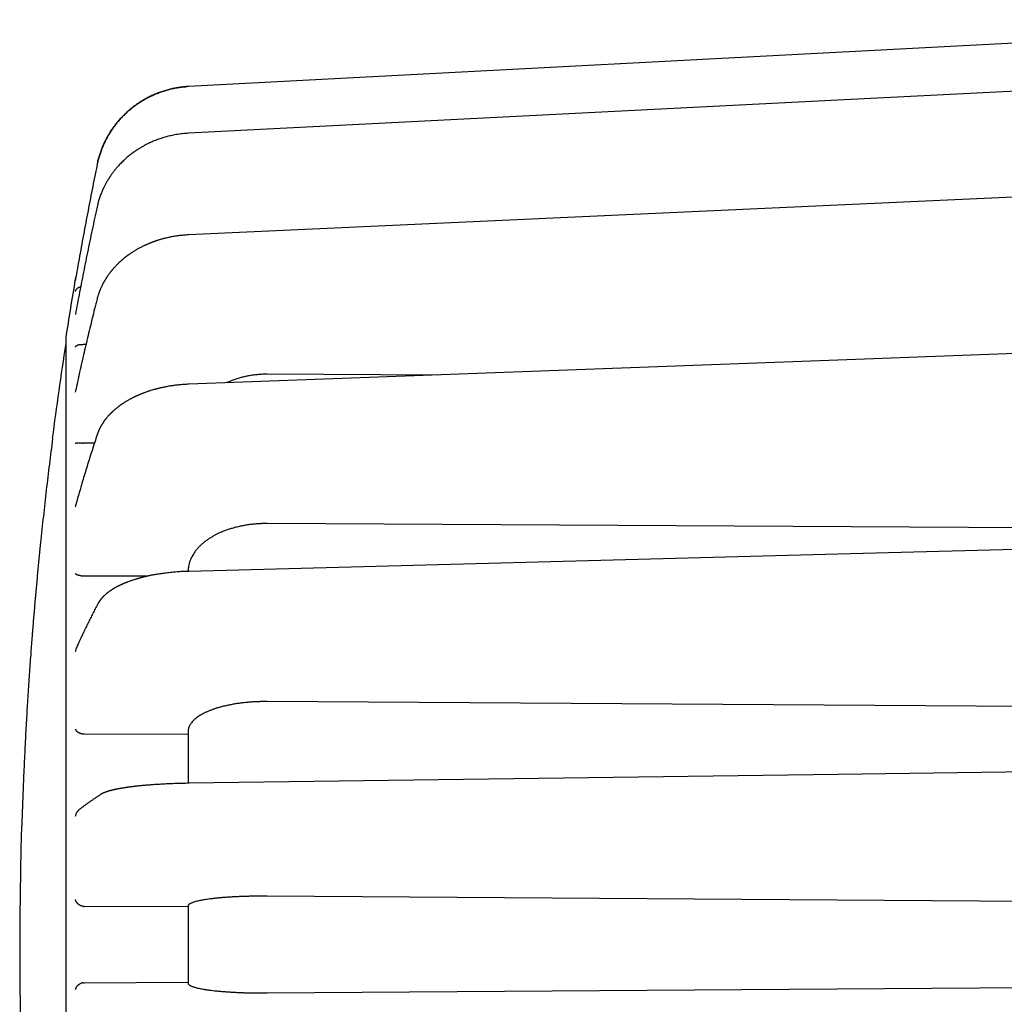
# Model space of a CAD drawing. Header units: millimetres. Extents: x 8 to 428, y 12 to 219.
# Tile 3 of 57: x 28 to 53, y 191 to 216. Entities that reach past the tile are written whole.
import ezdxf

# ---------------------------------------------------------------- set-up
doc = ezdxf.new("R2010")
doc.units = ezdxf.units.MM

msp = doc.modelspace()

# ---------------------------------------------------------------- linework, layer by layer
at = {"color": 7, "linetype": 'Continuous', "lineweight": 30}
for p, q in [((64.177, 216.408), (31.99, 214.716)), ((31.99, 213.53), (31.99, 213.53)), ((29.348, 208.18), (29.315, 208.181)), ((29.391, 208.18), (29.348, 208.18)), ((38.295, 207.405), (33.977, 207.426)), ((29.125, 207.001), (29.12, 206.97)), ((29.348, 205.679), (29.315, 205.68)), ((29.605, 205.679), (29.348, 205.679)), ((69.177, 203.436), (33.977, 203.642)), ((31.977, 202.433), (31.977, 202.431)), ((29.348, 202.312), (29.315, 202.314)), ((30.963, 202.311), (29.348, 202.312)), ((69.177, 198.897), (33.977, 199.131)), ((29.348, 198.309), (29.315, 198.311)), ((31.977, 198.3), (29.348, 198.309)), ((31.999, 197.059), (31.999, 197.06)), ((67.677, 193.965), (33.977, 194.201)), ((31.977, 193.927), (29.348, 193.942)), ((29.315, 192.004), (29.348, 192.007)), ((29.348, 192.007), (31.977, 192.022)), ((33.977, 191.748), (67.677, 191.984))]:
    msp.add_line(p, q, dxfattribs=at)
at = {"color": 7, "linetype": 'Continuous', "lineweight": 30, "flags": 128}
for points in [[(64.178, 215.166), (48.434, 214.366), (31.99, 213.53)], [(31.99, 214.715), (31.99, 214.716), (31.99, 214.717), (31.99, 214.716)], [(31.99, 214.716), (31.99, 214.717), (31.99, 214.716), (31.99, 214.715)], [(64.179, 212.424), (48.435, 211.706), (31.991, 210.956)], [(64.179, 208.37), (48.436, 207.783), (31.993, 207.171)], [(64.18, 203.281), (48.438, 202.865), (31.995, 202.431)], [(64.18, 197.501), (48.44, 197.285), (31.997, 197.06)]]:
    msp.add_lwpolyline(points, dxfattribs=at)
at = {"color": 7, "linetype": 'Continuous', "lineweight": 30}
for centre, radius, start, end in [((127.688, 192.974), 100, 170.29346, 171.15569), ((29.317, 209.801), 0.2, 155.8899, 170.2935), ((127.712, 192.974), 100, 171.24266, 172.63085), ((127.712, 192.974), 100, 178.28088, 188.75734)]:
    msp.add_arc(centre, radius, start, end, dxfattribs=at)
for points, knots in [([(31.99, 214.716), (31.951, 214.713), (31.873, 214.708), (31.757, 214.694), (31.641, 214.674), (31.527, 214.649), (31.413, 214.618), (31.301, 214.583), (31.192, 214.542), (31.085, 214.497), (30.981, 214.447), (30.879, 214.392), (30.798, 214.343), (30.737, 214.304), (30.694, 214.275), (30.651, 214.245), (30.609, 214.214), (30.568, 214.182), (30.528, 214.149), (30.473, 214.104), (30.405, 214.043), (30.325, 213.965), (30.249, 213.882), (30.175, 213.796), (30.105, 213.705), (30.038, 213.61), (29.978, 213.516), (29.924, 213.423), (29.876, 213.331), (29.832, 213.236), (29.791, 213.139), (29.755, 213.039), (29.722, 212.937), (29.693, 212.833), (29.678, 212.763), (29.671, 212.727)], [0, 0, 0, 0, 0.035489, 0.07101, 0.106561, 0.142144, 0.177759, 0.213406, 0.249084, 0.284081, 0.319108, 0.354167, 0.389257, 0.405023, 0.420795, 0.436574, 0.452359, 0.46815, 0.483948, 0.499753, 0.533345, 0.567266, 0.601516, 0.636095, 0.671003, 0.706241, 0.741807, 0.773199, 0.804842, 0.836738, 0.868886, 0.901286, 0.933939, 0.966843, 1, 1, 1, 1]), ([(29.679, 212.765), (29.684, 212.788), (29.697, 212.846), (29.722, 212.937), (29.755, 213.039), (29.791, 213.138), (29.832, 213.235), (29.876, 213.33), (29.924, 213.422), (29.977, 213.515), (30.036, 213.608), (30.101, 213.7), (30.17, 213.789), (30.229, 213.859), (30.275, 213.911), (30.309, 213.947), (30.344, 213.982), (30.379, 214.017), (30.414, 214.05), (30.45, 214.083), (30.504, 214.13), (30.578, 214.19), (30.672, 214.261), (30.771, 214.327), (30.872, 214.388), (30.975, 214.444), (31.082, 214.495), (31.19, 214.541), (31.3, 214.582), (31.412, 214.618), (31.526, 214.649), (31.641, 214.674), (31.757, 214.694), (31.86, 214.707), (31.924, 214.711), (31.949, 214.713)], [0, 0, 0, 0, 0.021723, 0.055409, 0.088837, 0.122007, 0.154919, 0.187573, 0.21997, 0.252108, 0.287797, 0.323162, 0.358204, 0.392923, 0.408407, 0.423826, 0.43918, 0.454468, 0.469692, 0.48485, 0.499944, 0.536789, 0.5736, 0.610378, 0.647122, 0.683833, 0.720511, 0.757156, 0.793768, 0.830347, 0.866894, 0.903408, 0.93989, 0.976341, 1, 1, 1, 1]), ([(31.99, 213.53), (31.963, 213.528), (31.91, 213.525), (31.831, 213.518), (31.755, 213.508), (31.681, 213.497), (31.611, 213.484), (31.544, 213.47), (31.48, 213.455), (31.418, 213.439), (31.357, 213.421), (31.296, 213.402), (31.235, 213.381), (31.177, 213.359), (31.122, 213.338), (31.071, 213.316), (31.023, 213.295), (30.978, 213.274), (30.935, 213.253), (30.894, 213.232), (30.854, 213.21), (30.818, 213.19), (30.786, 213.171), (30.756, 213.154), (30.729, 213.137), (30.702, 213.12), (30.672, 213.1), (30.637, 213.076), (30.599, 213.049), (30.559, 213.02), (30.518, 212.989), (30.477, 212.956), (30.436, 212.922), (30.395, 212.887), (30.354, 212.849), (30.313, 212.81), (30.272, 212.769), (30.233, 212.729), (30.198, 212.69), (30.166, 212.653), (30.137, 212.618), (30.11, 212.585), (30.084, 212.552), (30.061, 212.52), (30.042, 212.495), (30.028, 212.475), (30.019, 212.462), (30.012, 212.452), (30.007, 212.444), (30.003, 212.438), (30, 212.433), (29.996, 212.428), (29.992, 212.421), (29.986, 212.412), (29.978, 212.4), (29.969, 212.386), (29.959, 212.37), (29.947, 212.351), (29.934, 212.329), (29.919, 212.304), (29.903, 212.276), (29.886, 212.244), (29.868, 212.21), (29.849, 212.172), (29.829, 212.132), (29.809, 212.088), (29.79, 212.043), (29.771, 211.996), (29.753, 211.948), (29.736, 211.898), (29.718, 211.844), (29.702, 211.788), (29.686, 211.729), (29.677, 211.689), (29.672, 211.668)], [0, 0, 0, 0, 0.024922, 0.049029, 0.072351, 0.094916, 0.116748, 0.137496, 0.157573, 0.176989, 0.195757, 0.216304, 0.236029, 0.25493, 0.272914, 0.289963, 0.30609, 0.321307, 0.335623, 0.350596, 0.364456, 0.377207, 0.388855, 0.399399, 0.408992, 0.418829, 0.429173, 0.442899, 0.457437, 0.472796, 0.488986, 0.506011, 0.522157, 0.538924, 0.556315, 0.574334, 0.592724, 0.610468, 0.627472, 0.642413, 0.656742, 0.67046, 0.68357, 0.696074, 0.707932, 0.713855, 0.718903, 0.723074, 0.725898, 0.728102, 0.729685, 0.731331, 0.733985, 0.737657, 0.742052, 0.747354, 0.753563, 0.760673, 0.768682, 0.778159, 0.788644, 0.800138, 0.812638, 0.826145, 0.840659, 0.85618, 0.87271, 0.888416, 0.90494, 0.922286, 0.940459, 0.959465, 0.979309, 1, 1, 1, 1]), ([(29.671, 212.728), (29.66, 212.674), (29.628, 212.518), (29.576, 212.259), (29.516, 211.952), (29.456, 211.645), (29.398, 211.338), (29.34, 211.03), (29.284, 210.723), (29.228, 210.415), (29.175, 210.112), (29.139, 209.906), (29.121, 209.804), (29.12, 209.798)], [0, 0, 0, 0, 0.0552967, 0.1602538, 0.265211, 0.3701681, 0.4751253, 0.5800824, 0.6850396, 0.7899967, 0.8949538, 0.9943869, 1, 1, 1, 1]), ([(29.671, 211.665), (29.66, 211.614), (29.629, 211.469), (29.577, 211.228), (29.516, 210.942), (29.457, 210.655), (29.398, 210.369), (29.341, 210.082), (29.284, 209.795), (29.229, 209.508), (29.175, 209.226), (29.14, 209.037), (29.123, 208.943), (29.122, 208.941)], [0, 0, 0, 0, 0.05546, 0.160713, 0.265966, 0.371219, 0.476472, 0.581725, 0.686978, 0.792231, 0.897484, 0.997197, 1, 1, 1, 1]), ([(31.991, 210.956), (31.968, 210.955), (31.923, 210.953), (31.856, 210.947), (31.792, 210.941), (31.731, 210.934), (31.674, 210.926), (31.62, 210.917), (31.568, 210.908), (31.52, 210.898), (31.472, 210.888), (31.426, 210.877), (31.38, 210.866), (31.338, 210.855), (31.299, 210.844), (31.264, 210.834), (31.231, 210.824), (31.202, 210.815), (31.176, 210.806), (31.154, 210.799), (31.134, 210.792), (31.118, 210.786), (31.105, 210.781), (31.095, 210.778), (31.087, 210.775), (31.081, 210.772), (31.074, 210.77), (31.067, 210.767), (31.059, 210.764), (31.049, 210.76), (31.036, 210.755), (31.021, 210.749), (31.002, 210.742), (30.982, 210.733), (30.959, 210.724), (30.934, 210.713), (30.9, 210.698), (30.861, 210.68), (30.817, 210.658), (30.777, 210.638), (30.74, 210.618), (30.706, 210.6), (30.677, 210.583), (30.651, 210.568), (30.626, 210.553), (30.6, 210.537), (30.572, 210.519), (30.543, 210.5), (30.512, 210.479), (30.485, 210.46), (30.462, 210.444), (30.446, 210.433), (30.432, 210.422), (30.421, 210.414), (30.413, 210.408), (30.407, 210.404), (30.403, 210.4), (30.397, 210.396), (30.39, 210.39), (30.382, 210.384), (30.371, 210.375), (30.358, 210.365), (30.344, 210.354), (30.33, 210.342), (30.317, 210.33), (30.303, 210.319), (30.281, 210.3), (30.253, 210.274), (30.208, 210.233), (30.156, 210.181), (30.112, 210.134), (30.085, 210.103), (30.074, 210.09), (30.064, 210.078), (30.056, 210.069), (30.05, 210.062), (30.046, 210.057), (30.042, 210.052), (30.038, 210.047), (30.032, 210.04), (30.024, 210.03), (30.013, 210.017), (29.999, 209.999), (29.983, 209.978), (29.968, 209.957), (29.954, 209.937), (29.941, 209.919), (29.929, 209.901), (29.917, 209.883), (29.905, 209.865), (29.893, 209.846), (29.883, 209.829), (29.873, 209.813), (29.865, 209.798), (29.857, 209.785), (29.85, 209.773), (29.842, 209.76), (29.835, 209.746), (29.826, 209.729), (29.816, 209.711), (29.806, 209.69), (29.794, 209.667), (29.783, 209.644), (29.772, 209.619), (29.761, 209.595), (29.751, 209.571), (29.742, 209.547), (29.732, 209.523), (29.723, 209.499), (29.714, 209.472), (29.704, 209.443), (29.694, 209.41), (29.683, 209.373), (29.676, 209.348), (29.673, 209.335)], [0, 0, 0, 0, 0.0213863, 0.041878, 0.0614978, 0.0802648, 0.0981949, 0.1150026, 0.1310249, 0.1462693, 0.1607409, 0.1762524, 0.1907734, 0.2043046, 0.2168448, 0.2283916, 0.2389415, 0.2484902, 0.257018, 0.2645128, 0.2709791, 0.2764203, 0.2808393, 0.2841389, 0.2864937, 0.2885247, 0.2906521, 0.2928765, 0.2955736, 0.2990549, 0.3033196, 0.3086267, 0.3147915, 0.3218131, 0.3296908, 0.338424, 0.347936, 0.3645305, 0.3800707, 0.3945619, 0.4080075, 0.4204089, 0.4317661, 0.440718, 0.4499769, 0.4599562, 0.4706603, 0.4820946, 0.4942657, 0.5071642, 0.5149049, 0.521597, 0.5272386, 0.5318317, 0.535378, 0.5374309, 0.5390404, 0.5412289, 0.5441384, 0.5477685, 0.5524546, 0.5579657, 0.5640365, 0.5701089, 0.5761653, 0.5822059, 0.5882311, 0.6047229, 0.6211061, 0.6504106, 0.6800784, 0.6867629, 0.6928603, 0.6980635, 0.702371, 0.7057815, 0.7075282, 0.7091933, 0.7116416, 0.7149272, 0.719051, 0.7240148, 0.7331963, 0.742676, 0.7516462, 0.7600923, 0.7680124, 0.7754076, 0.7822786, 0.7911208, 0.7989131, 0.8059045, 0.8124042, 0.8184138, 0.8239334, 0.8289634, 0.8337388, 0.8395398, 0.846269, 0.8537875, 0.8620475, 0.8710494, 0.8807488, 0.8904928, 0.9000672, 0.9094724, 0.9187086, 0.9277763, 0.937108, 0.9471534, 0.9584614, 0.9710353, 0.9848797, 1, 1, 1, 1]), ([(29.12, 209.519), (29.121, 209.524), (29.124, 209.534), (29.13, 209.548), (29.137, 209.561), (29.145, 209.572), (29.154, 209.583), (29.161, 209.591), (29.166, 209.595), (29.168, 209.597), (29.17, 209.599), (29.172, 209.6), (29.174, 209.602), (29.176, 209.604), (29.182, 209.608), (29.193, 209.615), (29.209, 209.624), (29.226, 209.631), (29.241, 209.636), (29.251, 209.638), (29.254, 209.639)], [0, 0, 0, 0, 0.101167, 0.195483, 0.282954, 0.363587, 0.445785, 0.519437, 0.534801, 0.549736, 0.564242, 0.578319, 0.591969, 0.605191, 0.617986, 0.709129, 0.795936, 0.878592, 0.957316, 1, 1, 1, 1]), ([(29.673, 209.335), (29.662, 209.291), (29.63, 209.166), (29.578, 208.959), (29.518, 208.713), (29.458, 208.467), (29.4, 208.221), (29.342, 207.974), (29.286, 207.728), (29.23, 207.481), (29.177, 207.239), (29.142, 207.079), (29.125, 207.001)], [0, 0, 0, 0, 0.055664, 0.16127, 0.266876, 0.372482, 0.478087, 0.583692, 0.689297, 0.794902, 0.900506, 1, 1, 1, 1]), ([(28.877, 208.349), (28.877, 208.349), (28.877, 208.348), (28.877, 208.343), (28.877, 208.334), (28.877, 208.321), (28.877, 208.304), (28.877, 208.284), (28.877, 208.261), (28.877, 208.233), (28.877, 208.201), (28.877, 208.165), (28.877, 208.124), (28.877, 208.08), (28.877, 208.032), (28.877, 207.98), (28.877, 207.924), (28.877, 207.864), (28.877, 207.8), (28.877, 207.732), (28.877, 207.661), (28.877, 207.587), (28.877, 207.511), (28.877, 207.433), (28.877, 207.352), (28.877, 207.267), (28.877, 207.179), (28.877, 207.087), (28.877, 206.992), (28.877, 206.893), (28.877, 206.791), (28.877, 206.685), (28.877, 206.576), (28.877, 206.464), (28.877, 206.347), (28.877, 206.225), (28.877, 206.098), (28.877, 205.967), (28.877, 205.833), (28.877, 205.695), (28.877, 205.554), (28.877, 205.41), (28.877, 205.262), (28.877, 205.112), (28.877, 204.958), (28.877, 204.801), (28.877, 204.644), (28.877, 204.487), (28.877, 204.331), (28.877, 204.172), (28.877, 204.011), (28.877, 203.846), (28.877, 203.678), (28.877, 203.507), (28.877, 203.333), (28.877, 203.157), (28.877, 202.978), (28.877, 202.797), (28.877, 202.614), (28.877, 202.426), (28.877, 202.232), (28.877, 202.033), (28.877, 201.831), (28.877, 201.627), (28.877, 201.421), (28.877, 201.213), (28.877, 201.003), (28.877, 200.79), (28.877, 200.576), (28.877, 200.359), (28.877, 200.141), (28.877, 199.925), (28.877, 199.711), (28.877, 199.5), (28.877, 199.288), (28.877, 199.074), (28.877, 198.857), (28.877, 198.639), (28.877, 198.418), (28.877, 198.196), (28.877, 197.973), (28.877, 197.749), (28.877, 197.523), (28.877, 197.296), (28.877, 197.065), (28.877, 196.829), (28.877, 196.589), (28.877, 196.347), (28.877, 196.105), (28.877, 195.862), (28.877, 195.618), (28.877, 195.373), (28.877, 195.128), (28.877, 194.882), (28.877, 194.636), (28.877, 194.389), (28.877, 194.147), (28.877, 193.909), (28.877, 193.676), (28.877, 193.442), (28.877, 193.208), (28.877, 193.052), (28.877, 192.974)], [0, 0, 0, 0, 0.0098, 0.0196, 0.0294, 0.0392, 0.049, 0.0588, 0.0686, 0.0784, 0.088667, 0.098933, 0.1092, 0.119467, 0.129733, 0.14, 0.150267, 0.160533, 0.1708, 0.181067, 0.191333, 0.2016, 0.21128, 0.22096, 0.23064, 0.24032, 0.25, 0.2598, 0.2696, 0.2794, 0.2892, 0.299, 0.3088, 0.3186, 0.3284, 0.338667, 0.348933, 0.3592, 0.369467, 0.379733, 0.39, 0.400267, 0.410533, 0.4208, 0.431067, 0.441333, 0.4516, 0.46128, 0.47096, 0.48064, 0.49032, 0.5, 0.5098, 0.5196, 0.5294, 0.5392, 0.549, 0.5588, 0.5686, 0.5784, 0.588667, 0.598933, 0.6092, 0.619467, 0.629733, 0.64, 0.650267, 0.660533, 0.6708, 0.681067, 0.691333, 0.7016, 0.71128, 0.72096, 0.73064, 0.74032, 0.75, 0.7598, 0.7696, 0.7794, 0.7892, 0.799, 0.8088, 0.8186, 0.8284, 0.838667, 0.848933, 0.8592, 0.869467, 0.879733, 0.89, 0.900267, 0.910533, 0.9208, 0.931067, 0.941333, 0.9516, 0.96128, 0.97096, 0.98064, 0.99032, 1, 1, 1, 1]), ([(29.12, 208.114), (29.121, 208.117), (29.124, 208.123), (29.13, 208.131), (29.137, 208.139), (29.145, 208.145), (29.154, 208.152), (29.161, 208.156), (29.166, 208.158), (29.168, 208.159), (29.17, 208.16), (29.172, 208.161), (29.174, 208.162), (29.176, 208.163), (29.182, 208.165), (29.193, 208.169), (29.209, 208.173), (29.226, 208.177), (29.244, 208.179), (29.261, 208.181), (29.279, 208.182), (29.297, 208.182), (29.309, 208.181), (29.315, 208.181)], [0, 0, 0, 0, 0.0816846, 0.1578378, 0.2284639, 0.2935687, 0.3599381, 0.4194064, 0.4318116, 0.4438703, 0.4555827, 0.4669491, 0.4779701, 0.4886459, 0.498977, 0.5725685, 0.642658, 0.7093969, 0.7729605, 0.8335515, 0.8914035, 0.9467847, 1, 1, 1, 1]), ([(33.977, 207.426), (33.94, 207.425), (33.866, 207.425), (33.755, 207.417), (33.645, 207.406), (33.535, 207.389), (33.427, 207.368), (33.32, 207.341), (33.216, 207.31), (33.114, 207.275), (33.028, 207.24), (32.976, 207.216), (32.956, 207.206)], [0, 0, 0, 0, 0.1035029, 0.207194, 0.3110747, 0.4151466, 0.5194112, 0.6238698, 0.7285239, 0.8312764, 0.9342192, 1, 1, 1, 1]), ([(31.993, 207.171), (31.971, 207.17), (31.927, 207.168), (31.863, 207.164), (31.802, 207.159), (31.744, 207.154), (31.689, 207.148), (31.637, 207.141), (31.587, 207.135), (31.537, 207.127), (31.486, 207.119), (31.435, 207.11), (31.388, 207.101), (31.345, 207.092), (31.309, 207.084), (31.277, 207.077), (31.25, 207.07), (31.226, 207.064), (31.203, 207.059), (31.182, 207.053), (31.16, 207.048), (31.127, 207.039), (31.083, 207.026), (31.037, 207.012), (30.999, 207), (30.967, 206.99), (30.933, 206.978), (30.9, 206.967), (30.871, 206.956), (30.844, 206.946), (30.817, 206.936), (30.789, 206.924), (30.762, 206.913), (30.736, 206.902), (30.713, 206.893), (30.694, 206.884), (30.679, 206.877), (30.668, 206.872), (30.66, 206.868), (30.653, 206.865), (30.645, 206.862), (30.635, 206.857), (30.623, 206.851), (30.61, 206.845), (30.592, 206.836), (30.57, 206.825), (30.545, 206.812), (30.518, 206.798), (30.491, 206.783), (30.463, 206.768), (30.437, 206.752), (30.412, 206.738), (30.389, 206.724), (30.365, 206.709), (30.34, 206.693), (30.32, 206.68), (30.303, 206.668), (30.291, 206.66), (30.282, 206.654), (30.274, 206.648), (30.267, 206.643), (30.259, 206.638), (30.249, 206.63), (30.237, 206.622), (30.223, 206.611), (30.208, 206.6), (30.179, 206.578), (30.151, 206.555), (30.122, 206.531), (30.107, 206.518), (30.093, 206.505), (30.078, 206.492), (30.064, 206.479), (30.05, 206.466), (30.037, 206.453), (30.026, 206.442), (30.017, 206.434), (30.011, 206.427), (30.005, 206.422), (30, 206.416), (29.993, 206.409), (29.985, 206.4), (29.976, 206.391), (29.967, 206.381), (29.954, 206.366), (29.936, 206.346), (29.915, 206.321), (29.898, 206.3), (29.883, 206.282), (29.872, 206.267), (29.86, 206.251), (29.848, 206.234), (29.836, 206.217), (29.826, 206.202), (29.818, 206.189), (29.81, 206.178), (29.804, 206.167), (29.796, 206.156), (29.789, 206.143), (29.779, 206.127), (29.768, 206.108), (29.757, 206.087), (29.747, 206.068), (29.738, 206.049), (29.729, 206.032), (29.722, 206.017), (29.717, 206.004), (29.711, 205.992), (29.706, 205.98), (29.701, 205.967), (29.696, 205.953), (29.69, 205.938), (29.683, 205.92), (29.679, 205.907), (29.677, 205.9)], [0, 0, 0, 0, 0.020698, 0.040514, 0.059471, 0.077585, 0.094871, 0.111341, 0.127005, 0.141869, 0.159429, 0.175739, 0.190802, 0.204619, 0.217185, 0.226939, 0.235772, 0.24368, 0.250971, 0.25818, 0.265316, 0.27238, 0.29144, 0.309984, 0.319832, 0.330809, 0.342914, 0.356148, 0.365047, 0.374395, 0.384192, 0.394442, 0.404792, 0.414568, 0.423001, 0.430089, 0.435829, 0.44022, 0.443258, 0.445119, 0.447915, 0.451744, 0.456598, 0.461887, 0.467277, 0.477153, 0.487353, 0.49788, 0.508712, 0.520129, 0.53234, 0.541698, 0.551474, 0.561669, 0.572284, 0.583073, 0.589253, 0.59453, 0.598902, 0.602371, 0.605181, 0.608471, 0.613241, 0.618908, 0.625473, 0.632559, 0.639617, 0.667048, 0.674758, 0.68243, 0.690063, 0.697657, 0.705214, 0.712733, 0.720214, 0.727091, 0.73122, 0.734759, 0.737707, 0.740753, 0.744694, 0.74944, 0.754705, 0.759939, 0.765136, 0.779164, 0.792399, 0.805255, 0.812942, 0.82077, 0.828853, 0.837811, 0.846681, 0.854212, 0.860675, 0.866332, 0.871137, 0.876911, 0.883417, 0.890239, 0.90116, 0.911565, 0.920572, 0.929488, 0.93822, 0.945883, 0.951098, 0.956678, 0.962536, 0.968686, 0.9745, 0.981656, 0.990154, 1, 1, 1, 1]), ([(29.677, 205.9), (29.666, 205.867), (29.634, 205.77), (29.582, 205.611), (29.522, 205.422), (29.462, 205.233), (29.403, 205.043), (29.346, 204.854), (29.289, 204.664), (29.234, 204.475), (29.181, 204.292), (29.147, 204.171), (29.131, 204.115)], [0, 0, 0, 0, 0.055964, 0.162075, 0.268184, 0.374292, 0.480398, 0.586503, 0.692606, 0.798708, 0.904809, 1, 1, 1, 1]), ([(28.544, 205.788), (28.53, 205.682), (28.503, 205.468), (28.463, 205.146), (28.423, 204.82), (28.384, 204.49), (28.347, 204.158), (28.31, 203.824), (28.274, 203.489), (28.238, 203.151), (28.204, 202.808), (28.17, 202.462), (28.138, 202.113), (28.106, 201.759), (28.075, 201.404), (28.055, 201.16), (28.044, 201.029), (28.043, 201.009), (28.041, 200.989), (28.04, 200.97), (28.038, 200.95), (28.036, 200.93), (28.035, 200.911), (28.031, 200.865), (28.023, 200.757), (28.009, 200.586), (27.993, 200.366), (27.976, 200.132), (27.958, 199.883), (27.941, 199.63), (27.924, 199.373), (27.908, 199.114), (27.892, 198.851), (27.877, 198.587), (27.862, 198.318), (27.848, 198.044), (27.834, 197.764), (27.821, 197.478), (27.808, 197.187), (27.796, 196.893), (27.785, 196.594), (27.774, 196.291), (27.768, 196.088), (27.765, 195.986)], [0, 0, 0, 0, 0.0326563, 0.0656853, 0.0990871, 0.1328617, 0.1670091, 0.2009096, 0.2351698, 0.2697894, 0.3047687, 0.3401075, 0.3758059, 0.4118638, 0.4482811, 0.4845257, 0.4865293, 0.4885339, 0.4905396, 0.4925464, 0.4945542, 0.496563, 0.498573, 0.5004691, 0.5106647, 0.5315851, 0.5528151, 0.5777651, 0.6031297, 0.6289089, 0.6551026, 0.6817109, 0.7082476, 0.7351841, 0.7625206, 0.7902569, 0.8189714, 0.8481022, 0.8776494, 0.9076127, 0.9379923, 0.9687881, 1, 1, 1, 1]), ([(28.538, 205.801), (28.538, 205.8), (28.538, 205.8), (28.54, 205.796), (28.543, 205.791), (28.544, 205.788)], [0, 0, 0, 0, 0.3323686, 0.6660532, 1, 1, 1, 1]), ([(29.12, 205.678), (29.121, 205.679), (29.124, 205.68), (29.13, 205.682), (29.137, 205.683), (29.145, 205.685), (29.154, 205.686), (29.161, 205.686), (29.166, 205.687), (29.168, 205.687), (29.17, 205.687), (29.172, 205.687), (29.174, 205.687), (29.176, 205.687), (29.182, 205.687), (29.193, 205.687), (29.209, 205.687), (29.226, 205.687), (29.244, 205.686), (29.261, 205.685), (29.279, 205.684), (29.297, 205.682), (29.309, 205.681), (29.315, 205.68)], [0, 0, 0, 0, 0.081685, 0.157838, 0.228464, 0.293569, 0.359938, 0.419406, 0.431812, 0.44387, 0.455583, 0.466949, 0.47797, 0.488646, 0.498977, 0.572569, 0.642658, 0.709397, 0.772961, 0.833551, 0.891404, 0.946785, 1, 1, 1, 1]), ([(29.131, 204.115), (29.129, 204.108), (29.124, 204.09), (29.122, 204.072), (29.12, 204.06)], [0, 0, 0, 0, 0.348179, 1, 1, 1, 1]), ([(33.977, 203.642), (33.94, 203.642), (33.866, 203.641), (33.755, 203.636), (33.645, 203.627), (33.535, 203.615), (33.427, 203.598), (33.32, 203.578), (33.216, 203.555), (33.114, 203.528), (33.016, 203.498), (32.921, 203.464), (32.847, 203.435), (32.793, 203.412), (32.758, 203.396), (32.724, 203.38), (32.69, 203.363), (32.657, 203.346), (32.625, 203.328), (32.593, 203.31), (32.548, 203.284), (32.492, 203.248), (32.426, 203.201), (32.363, 203.152), (32.303, 203.099), (32.246, 203.044), (32.194, 202.986), (32.149, 202.927), (32.109, 202.869), (32.076, 202.812), (32.046, 202.752), (32.022, 202.691), (32.002, 202.629), (31.988, 202.565), (31.979, 202.499), (31.978, 202.455), (31.977, 202.433)], [0, 0, 0, 0, 0.0353, 0.070665, 0.106094, 0.141588, 0.177148, 0.212774, 0.248467, 0.283511, 0.31862, 0.353795, 0.389035, 0.402899, 0.416773, 0.430657, 0.444552, 0.458457, 0.472372, 0.486297, 0.500233, 0.531905, 0.564195, 0.597104, 0.630633, 0.664781, 0.699548, 0.734935, 0.766408, 0.798355, 0.830777, 0.863673, 0.897043, 0.930888, 0.965207, 1, 1, 1, 1]), ([(29.12, 202.376), (29.121, 202.374), (29.124, 202.371), (29.13, 202.366), (29.137, 202.362), (29.145, 202.358), (29.154, 202.353), (29.161, 202.351), (29.166, 202.349), (29.168, 202.348), (29.17, 202.347), (29.172, 202.346), (29.174, 202.346), (29.176, 202.345), (29.182, 202.343), (29.193, 202.34), (29.209, 202.335), (29.226, 202.33), (29.244, 202.326), (29.261, 202.323), (29.279, 202.319), (29.297, 202.317), (29.309, 202.315), (29.315, 202.314)], [0, 0, 0, 0, 0.081685, 0.157838, 0.228464, 0.293569, 0.359938, 0.419406, 0.431812, 0.44387, 0.455583, 0.466949, 0.47797, 0.488646, 0.498977, 0.572569, 0.642658, 0.709397, 0.772961, 0.833551, 0.891404, 0.946785, 1, 1, 1, 1]), ([(31.995, 202.431), (31.969, 202.43), (31.917, 202.429), (31.841, 202.425), (31.767, 202.421), (31.697, 202.416), (31.629, 202.411), (31.56, 202.404), (31.491, 202.397), (31.421, 202.389), (31.355, 202.38), (31.293, 202.371), (31.233, 202.362), (31.177, 202.353), (31.125, 202.344), (31.077, 202.334), (31.032, 202.326), (30.992, 202.317), (30.955, 202.309), (30.921, 202.302), (30.89, 202.295), (30.863, 202.288), (30.839, 202.282), (30.818, 202.277), (30.799, 202.272), (30.783, 202.267), (30.77, 202.264), (30.76, 202.261), (30.752, 202.259), (30.742, 202.256), (30.729, 202.253), (30.715, 202.249), (30.7, 202.245), (30.685, 202.24), (30.668, 202.235), (30.65, 202.23), (30.623, 202.222), (30.59, 202.211), (30.552, 202.198), (30.518, 202.187), (30.487, 202.176), (30.462, 202.166), (30.441, 202.158), (30.424, 202.152), (30.408, 202.145), (30.392, 202.139), (30.376, 202.133), (30.361, 202.127), (30.347, 202.121), (30.333, 202.115), (30.319, 202.109), (30.307, 202.103), (30.297, 202.099), (30.29, 202.096), (30.283, 202.092), (30.274, 202.088), (30.264, 202.084), (30.251, 202.078), (30.238, 202.071), (30.223, 202.064), (30.208, 202.057), (30.195, 202.05), (30.184, 202.044), (30.175, 202.04), (30.168, 202.036), (30.163, 202.033), (30.158, 202.03), (30.152, 202.027), (30.143, 202.022), (30.133, 202.016), (30.121, 202.01), (30.108, 202.003), (30.096, 201.995), (30.083, 201.987), (30.071, 201.98), (30.06, 201.973), (30.047, 201.965), (30.033, 201.956), (30.015, 201.945), (29.997, 201.932), (29.98, 201.92), (29.966, 201.909), (29.954, 201.9), (29.942, 201.892), (29.931, 201.883), (29.922, 201.876), (29.913, 201.869), (29.905, 201.862), (29.896, 201.854), (29.886, 201.845), (29.873, 201.834), (29.859, 201.821), (29.843, 201.807), (29.829, 201.792), (29.816, 201.778), (29.805, 201.767), (29.798, 201.759), (29.792, 201.752), (29.785, 201.745), (29.779, 201.738), (29.774, 201.731), (29.769, 201.725), (29.764, 201.719), (29.758, 201.712), (29.752, 201.704), (29.746, 201.696), (29.741, 201.688), (29.737, 201.683), (29.734, 201.678), (29.73, 201.673), (29.727, 201.667), (29.722, 201.661), (29.718, 201.655), (29.715, 201.65), (29.713, 201.646), (29.711, 201.643), (29.709, 201.64), (29.706, 201.635), (29.703, 201.629), (29.699, 201.623), (29.694, 201.614), (29.691, 201.608), (29.69, 201.605)], [0, 0, 0, 0, 0.024937, 0.049013, 0.07226, 0.094707, 0.116378, 0.137291, 0.16099, 0.18368, 0.205377, 0.226089, 0.246171, 0.265166, 0.283012, 0.299726, 0.315321, 0.329559, 0.342736, 0.35489, 0.366048, 0.375731, 0.384518, 0.392409, 0.399403, 0.405501, 0.410954, 0.413692, 0.41653, 0.420295, 0.42508, 0.430888, 0.43617, 0.442086, 0.448637, 0.455827, 0.463445, 0.479968, 0.495264, 0.509286, 0.522009, 0.533443, 0.541524, 0.548815, 0.55569, 0.562618, 0.5696, 0.575981, 0.582407, 0.588879, 0.595397, 0.60143, 0.605381, 0.608638, 0.611562, 0.615443, 0.620399, 0.626429, 0.633184, 0.640156, 0.64734, 0.654738, 0.659673, 0.664052, 0.667611, 0.670347, 0.67259, 0.67516, 0.679792, 0.685279, 0.691577, 0.698207, 0.705043, 0.711958, 0.718895, 0.72504, 0.730424, 0.739834, 0.749363, 0.760017, 0.771798, 0.779368, 0.786932, 0.79416, 0.801054, 0.807341, 0.812583, 0.817956, 0.823906, 0.83062, 0.838365, 0.850272, 0.860767, 0.871428, 0.8823, 0.891659, 0.895809, 0.900559, 0.905909, 0.911382, 0.916131, 0.920141, 0.924028, 0.928919, 0.934455, 0.940459, 0.945623, 0.949682, 0.952289, 0.955357, 0.959298, 0.964095, 0.968662, 0.97236, 0.974133, 0.97565, 0.977693, 0.98054, 0.984192, 0.988652, 0.993921, 1, 1, 1, 1]), ([(29.69, 201.605), (29.678, 201.584), (29.647, 201.523), (29.595, 201.423), (29.534, 201.303), (29.474, 201.183), (29.415, 201.064), (29.357, 200.944), (29.3, 200.824), (29.244, 200.704), (29.193, 200.592), (29.16, 200.519), (29.146, 200.487)], [0, 0, 0, 0, 0.056544, 0.163707, 0.270863, 0.378011, 0.48515, 0.592281, 0.699403, 0.806516, 0.913621, 1, 1, 1, 1]), ([(29.146, 200.487), (29.146, 200.486), (29.141, 200.477), (29.134, 200.458), (29.125, 200.427), (29.122, 200.406), (29.12, 200.394)], [0, 0, 0, 0, 0.0220389, 0.3152486, 0.6412233, 1, 1, 1, 1]), ([(33.977, 199.131), (33.94, 199.131), (33.866, 199.131), (33.755, 199.128), (33.645, 199.123), (33.535, 199.115), (33.427, 199.105), (33.32, 199.093), (33.216, 199.079), (33.114, 199.062), (33.016, 199.043), (32.921, 199.022), (32.847, 199.004), (32.793, 198.99), (32.758, 198.98), (32.724, 198.97), (32.69, 198.96), (32.657, 198.949), (32.625, 198.938), (32.593, 198.927), (32.548, 198.91), (32.492, 198.888), (32.426, 198.859), (32.363, 198.828), (32.303, 198.795), (32.246, 198.76), (32.194, 198.724), (32.149, 198.687), (32.109, 198.651), (32.076, 198.615), (32.046, 198.577), (32.022, 198.539), (32.002, 198.5), (31.988, 198.46), (31.979, 198.419), (31.978, 198.391), (31.977, 198.377)], [0, 0, 0, 0, 0.035301, 0.070667, 0.106097, 0.141593, 0.177154, 0.212781, 0.248475, 0.28352, 0.318631, 0.353806, 0.389048, 0.402912, 0.416786, 0.430671, 0.444566, 0.458472, 0.472387, 0.486313, 0.50025, 0.53192, 0.56421, 0.597118, 0.630645, 0.664792, 0.699558, 0.734944, 0.766416, 0.798362, 0.830782, 0.863677, 0.897047, 0.93089, 0.965208, 1, 1, 1, 1]), ([(29.12, 198.433), (29.121, 198.429), (29.124, 198.422), (29.13, 198.411), (29.137, 198.401), (29.145, 198.391), (29.154, 198.382), (29.161, 198.376), (29.166, 198.372), (29.168, 198.37), (29.17, 198.369), (29.172, 198.367), (29.174, 198.366), (29.176, 198.364), (29.182, 198.36), (29.193, 198.353), (29.209, 198.344), (29.226, 198.337), (29.244, 198.33), (29.261, 198.323), (29.279, 198.318), (29.297, 198.314), (29.309, 198.312), (29.315, 198.311)], [0, 0, 0, 0, 0.0816846, 0.1578378, 0.2284639, 0.2935687, 0.3599381, 0.4194064, 0.4318116, 0.4438703, 0.4555827, 0.4669491, 0.4779701, 0.4886459, 0.498977, 0.5725685, 0.642658, 0.7093969, 0.7729605, 0.8335515, 0.8914035, 0.9467847, 1, 1, 1, 1]), ([(31.977, 198.377), (31.977, 198.299), (31.977, 198.144), (31.977, 197.91), (31.977, 197.675), (31.977, 197.439), (31.977, 197.234), (31.977, 197.108), (31.977, 197.06)], [0, 0, 0, 0, 0.178692, 0.357384, 0.536076, 0.714768, 0.89346, 1, 1, 1, 1]), ([(31.998, 197.061), (31.969, 197.06), (31.912, 197.059), (31.828, 197.058), (31.747, 197.056), (31.669, 197.053), (31.594, 197.051), (31.522, 197.048), (31.453, 197.045), (31.386, 197.042), (31.319, 197.038), (31.252, 197.034), (31.186, 197.03), (31.123, 197.026), (31.063, 197.022), (31.007, 197.017), (30.954, 197.013), (30.904, 197.009), (30.857, 197.005), (30.812, 197.001), (30.771, 196.997), (30.732, 196.993), (30.697, 196.989), (30.664, 196.985), (30.635, 196.982), (30.609, 196.979), (30.585, 196.976), (30.567, 196.974), (30.553, 196.972), (30.542, 196.971), (30.533, 196.97), (30.524, 196.969), (30.517, 196.968), (30.509, 196.967), (30.5, 196.965), (30.488, 196.964), (30.474, 196.962), (30.458, 196.96), (30.437, 196.957), (30.412, 196.953), (30.384, 196.949), (30.358, 196.945), (30.333, 196.941), (30.31, 196.937), (30.29, 196.934), (30.273, 196.931), (30.258, 196.928), (30.244, 196.926), (30.229, 196.923), (30.215, 196.92), (30.202, 196.918), (30.189, 196.915), (30.178, 196.913), (30.167, 196.911), (30.156, 196.909), (30.144, 196.906), (30.131, 196.903), (30.118, 196.901), (30.104, 196.898), (30.091, 196.895), (30.077, 196.891), (30.064, 196.888), (30.05, 196.885), (30.038, 196.882), (30.028, 196.879), (30.02, 196.877), (30.012, 196.875), (30.004, 196.873), (29.996, 196.871), (29.986, 196.868), (29.973, 196.864), (29.959, 196.86), (29.947, 196.856), (29.937, 196.853), (29.93, 196.851), (29.924, 196.849), (29.918, 196.847), (29.912, 196.845), (29.904, 196.842), (29.896, 196.839), (29.888, 196.836), (29.878, 196.832), (29.867, 196.828), (29.856, 196.824), (29.846, 196.82), (29.837, 196.815), (29.827, 196.811), (29.82, 196.808), (29.814, 196.805), (29.811, 196.803), (29.808, 196.802), (29.806, 196.801), (29.804, 196.8), (29.802, 196.799), (29.8, 196.798), (29.797, 196.796), (29.793, 196.794), (29.788, 196.791), (29.782, 196.788), (29.774, 196.784), (29.766, 196.779), (29.76, 196.775), (29.757, 196.773)], [0, 0, 0, 0, 0.028026, 0.055215, 0.081613, 0.107255, 0.132177, 0.15598, 0.179138, 0.20167, 0.223591, 0.247772, 0.271084, 0.293436, 0.314854, 0.335358, 0.354966, 0.373694, 0.391551, 0.408605, 0.424797, 0.44013, 0.454594, 0.467981, 0.480008, 0.490921, 0.500711, 0.509354, 0.514478, 0.519094, 0.523203, 0.526804, 0.529899, 0.533122, 0.537182, 0.54226, 0.548444, 0.555747, 0.564169, 0.577212, 0.59037, 0.602949, 0.614952, 0.626381, 0.637371, 0.644828, 0.652362, 0.659974, 0.667664, 0.675423, 0.682668, 0.689059, 0.695435, 0.70102, 0.707196, 0.714096, 0.721727, 0.730203, 0.737486, 0.745319, 0.7537, 0.762618, 0.771276, 0.779004, 0.785211, 0.790655, 0.795607, 0.800846, 0.806418, 0.812324, 0.822052, 0.83221, 0.842654, 0.848394, 0.85356, 0.858154, 0.862339, 0.867185, 0.872775, 0.879066, 0.885684, 0.892601, 0.902912, 0.912079, 0.920255, 0.928232, 0.936282, 0.944934, 0.947903, 0.950643, 0.953085, 0.955227, 0.957069, 0.958612, 0.960134, 0.96255, 0.966118, 0.97075, 0.976449, 0.98322, 0.991068, 1, 1, 1, 1]), ([(29.757, 196.773), (29.746, 196.766), (29.714, 196.744), (29.66, 196.709), (29.598, 196.667), (29.537, 196.625), (29.477, 196.583), (29.417, 196.54), (29.359, 196.498), (29.301, 196.456), (29.255, 196.421), (29.229, 196.401), (29.22, 196.394)], [0, 0, 0, 0, 0.058077, 0.169523, 0.280981, 0.392455, 0.503945, 0.615449, 0.726967, 0.838496, 0.950036, 1, 1, 1, 1]), ([(29.22, 196.394), (29.215, 196.39), (29.209, 196.385), (29.201, 196.378), (29.196, 196.374), (29.192, 196.369), (29.187, 196.364), (29.183, 196.359), (29.176, 196.351), (29.167, 196.339), (29.155, 196.322), (29.144, 196.302), (29.134, 196.278), (29.125, 196.252), (29.122, 196.233), (29.12, 196.223)], [0, 0, 0, 0, 0.085042, 0.11493, 0.14525, 0.176008, 0.207209, 0.238858, 0.27096, 0.356678, 0.456653, 0.570942, 0.699581, 0.842595, 1, 1, 1, 1]), ([(27.765, 195.986), (27.763, 195.983), (27.76, 195.979), (27.757, 195.975), (27.756, 195.974), (27.757, 195.974), (27.757, 195.974)], [0, 0, 0, 0, 0.3328287, 0.6658445, 0.9990582, 1, 1, 1, 1]), ([(29.315, 193.945), (29.309, 193.946), (29.297, 193.948), (29.28, 193.953), (29.262, 193.959), (29.244, 193.967), (29.225, 193.978), (29.211, 193.987), (29.203, 193.993), (29.199, 193.997), (29.194, 194), (29.19, 194.003), (29.186, 194.007), (29.182, 194.011), (29.176, 194.017), (29.167, 194.027), (29.155, 194.041), (29.145, 194.055), (29.137, 194.07), (29.13, 194.085), (29.124, 194.101), (29.121, 194.113), (29.12, 194.118)], [0, 0, 0, 0, 0.053451, 0.10828, 0.16477, 0.22318, 0.293141, 0.369088, 0.386995, 0.405219, 0.423762, 0.442627, 0.461815, 0.481327, 0.501167, 0.560722, 0.629687, 0.708088, 0.773096, 0.843419, 0.919056, 1, 1, 1, 1]), ([(33.977, 194.201), (33.94, 194.201), (33.866, 194.201), (33.755, 194.201), (33.645, 194.199), (33.535, 194.197), (33.427, 194.194), (33.32, 194.191), (33.216, 194.186), (33.114, 194.181), (33.016, 194.175), (32.921, 194.168), (32.847, 194.163), (32.793, 194.158), (32.758, 194.155), (32.724, 194.152), (32.69, 194.148), (32.657, 194.145), (32.625, 194.141), (32.593, 194.137), (32.548, 194.132), (32.492, 194.125), (32.426, 194.115), (32.363, 194.105), (32.303, 194.094), (32.246, 194.082), (32.194, 194.07), (32.149, 194.058), (32.109, 194.045), (32.076, 194.033), (32.046, 194.021), (32.022, 194.008), (32.002, 193.995), (31.988, 193.981), (31.979, 193.967), (31.978, 193.958), (31.977, 193.953)], [0, 0, 0, 0, 0.035302, 0.070669, 0.1061, 0.141596, 0.177158, 0.212786, 0.248481, 0.283527, 0.318638, 0.353815, 0.389057, 0.402922, 0.416797, 0.430682, 0.444577, 0.458483, 0.472399, 0.486325, 0.500262, 0.531932, 0.56422, 0.597128, 0.630654, 0.6648, 0.699566, 0.734951, 0.766422, 0.798367, 0.830787, 0.863681, 0.897049, 0.930892, 0.965209, 1, 1, 1, 1]), ([(29.315, 193.945), (29.321, 193.944), (29.331, 193.942), (29.342, 193.942), (29.348, 193.942)], [0, 0, 0, 0, 0.500001, 1, 1, 1, 1]), ([(28.877, 192.974), (28.877, 192.892), (28.877, 192.726), (28.877, 192.478), (28.877, 192.231), (28.877, 191.983), (28.877, 191.736), (28.877, 191.488), (28.877, 191.249), (28.877, 191.016), (28.877, 190.791), (28.877, 190.566), (28.877, 190.342), (28.877, 190.118), (28.877, 189.895), (28.877, 189.672), (28.877, 189.451), (28.877, 189.23), (28.877, 189.01), (28.877, 188.791), (28.877, 188.576), (28.877, 188.367), (28.877, 188.163), (28.877, 187.96), (28.877, 187.758), (28.877, 187.546), (28.877, 187.325), (28.877, 187.095), (28.877, 186.867), (28.877, 186.64), (28.877, 186.415), (28.877, 186.191), (28.877, 185.976), (28.877, 185.768), (28.877, 185.568), (28.877, 185.37), (28.877, 185.173), (28.877, 184.978), (28.877, 184.785), (28.877, 184.593), (28.877, 184.403), (28.877, 184.215), (28.877, 184.03), (28.877, 183.846), (28.877, 183.667), (28.877, 183.494), (28.877, 183.326), (28.877, 183.16), (28.877, 182.996), (28.877, 182.826), (28.877, 182.649), (28.877, 182.466), (28.877, 182.287), (28.877, 182.11), (28.877, 181.936), (28.877, 181.764), (28.877, 181.601), (28.877, 181.445), (28.877, 181.295), (28.877, 181.149), (28.877, 181.005), (28.877, 180.863), (28.877, 180.725), (28.877, 180.589), (28.877, 180.455), (28.877, 180.325), (28.877, 180.197), (28.877, 180.072), (28.877, 179.952), (28.877, 179.837), (28.877, 179.727), (28.877, 179.619), (28.877, 179.514), (28.877, 179.407), (28.877, 179.297), (28.877, 179.185), (28.877, 179.077), (28.877, 178.973), (28.877, 178.872), (28.877, 178.775), (28.877, 178.685), (28.877, 178.6), (28.877, 178.521), (28.877, 178.445), (28.877, 178.372), (28.877, 178.302), (28.877, 178.236), (28.877, 178.173), (28.877, 178.113), (28.877, 178.056), (28.877, 178.003), (28.877, 177.953), (28.877, 177.907), (28.877, 177.865), (28.877, 177.826), (28.877, 177.791), (28.877, 177.759), (28.877, 177.74), (28.877, 177.73)], [0, 0, 0, 0, 0.0112, 0.0224, 0.0336, 0.0448, 0.056, 0.0672, 0.0784, 0.088667, 0.098933, 0.1092, 0.119467, 0.129733, 0.14, 0.150267, 0.160533, 0.1708, 0.181067, 0.191333, 0.2016, 0.21128, 0.22096, 0.23064, 0.24032, 0.25, 0.2612, 0.2724, 0.2836, 0.2948, 0.306, 0.3172, 0.3284, 0.338667, 0.348933, 0.3592, 0.369467, 0.379733, 0.39, 0.400267, 0.410533, 0.4208, 0.431067, 0.441333, 0.4516, 0.46128, 0.47096, 0.48064, 0.49032, 0.5, 0.5112, 0.5224, 0.5336, 0.5448, 0.556, 0.5672, 0.5784, 0.588667, 0.598933, 0.6092, 0.619467, 0.629733, 0.64, 0.650267, 0.660533, 0.6708, 0.681067, 0.691333, 0.7016, 0.71128, 0.72096, 0.73064, 0.74032, 0.75, 0.7612, 0.7724, 0.7836, 0.7948, 0.806, 0.8172, 0.8284, 0.838667, 0.848933, 0.8592, 0.869467, 0.879733, 0.89, 0.900267, 0.910533, 0.9208, 0.931067, 0.941333, 0.9516, 0.96128, 0.97096, 0.98064, 0.99032, 1, 1, 1, 1]), ([(29.315, 192.004), (29.309, 192.003), (29.297, 192.001), (29.279, 191.996), (29.262, 191.989), (29.243, 191.981), (29.224, 191.97), (29.21, 191.961), (29.201, 191.954), (29.196, 191.95), (29.192, 191.947), (29.187, 191.943), (29.183, 191.939), (29.176, 191.932), (29.167, 191.922), (29.155, 191.909), (29.144, 191.893), (29.134, 191.874), (29.125, 191.853), (29.122, 191.838), (29.12, 191.83)], [0, 0, 0, 0, 0.053198, 0.108567, 0.166412, 0.227001, 0.298398, 0.373812, 0.394266, 0.415017, 0.436067, 0.457421, 0.479081, 0.501052, 0.559716, 0.628138, 0.706356, 0.794396, 0.892273, 1, 1, 1, 1]), ([(31.977, 191.996), (31.978, 191.991), (31.979, 191.982), (31.988, 191.968), (32.002, 191.954), (32.022, 191.941), (32.046, 191.928), (32.076, 191.916), (32.109, 191.903), (32.148, 191.891), (32.193, 191.879), (32.244, 191.867), (32.299, 191.856), (32.346, 191.847), (32.383, 191.841), (32.407, 191.837), (32.432, 191.833), (32.457, 191.829), (32.483, 191.826), (32.509, 191.822), (32.535, 191.819), (32.579, 191.813), (32.643, 191.805), (32.73, 191.796), (32.821, 191.788), (32.915, 191.781), (33.012, 191.774), (33.112, 191.768), (33.215, 191.763), (33.32, 191.758), (33.427, 191.754), (33.535, 191.752), (33.645, 191.749), (33.755, 191.748), (33.866, 191.748), (33.94, 191.748), (33.977, 191.748)], [0, 0, 0, 0, 0.034772, 0.069073, 0.102902, 0.13626, 0.169146, 0.201561, 0.233505, 0.264977, 0.299665, 0.333761, 0.367267, 0.400181, 0.412951, 0.42563, 0.438218, 0.450714, 0.463119, 0.475433, 0.487656, 0.499788, 0.535938, 0.572022, 0.608039, 0.643992, 0.679879, 0.715701, 0.751458, 0.787152, 0.822783, 0.85835, 0.893855, 0.929298, 0.964679, 1, 1, 1, 1])]:
    msp.add_open_spline(points, degree=3, knots=knots, dxfattribs=at)
for points in [[(31.977, 193.953), (31.977, 193.871), (31.977, 193.708), (31.977, 193.464), (31.977, 193.219), (31.977, 193.056), (31.977, 192.974)], [(31.977, 192.974), (31.977, 192.893), (31.977, 192.73), (31.977, 192.485), (31.977, 192.24), (31.977, 192.077), (31.977, 191.996)]]:
    msp.add_open_spline(points, degree=3, dxfattribs=at)

doc.saveas('drawing.dxf')
